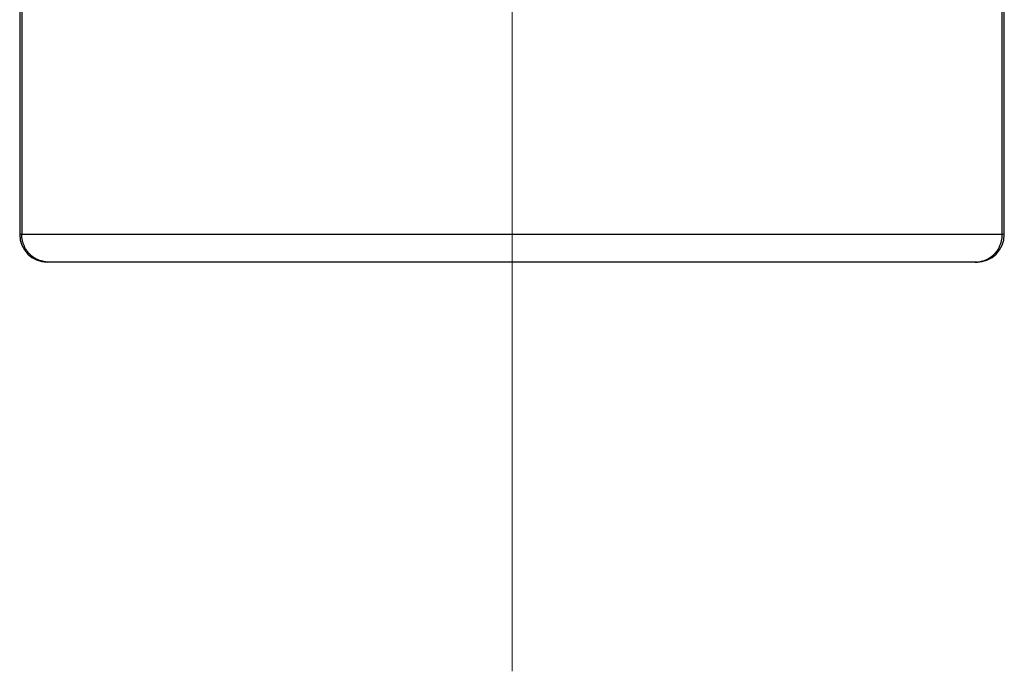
# Model space of a CAD drawing. Header units: millimetres. Extents: x 0 to 1071, y 0 to 742.
# Tile 121 of 130: x 741.65 to 752.35, y 461.6 to 468.69. Entities that reach past the tile are written whole.
import ezdxf

# ---------------------------------------------------------------- set-up
doc = ezdxf.new("R2010")
doc.units = ezdxf.units.MM
doc.header["$LTSCALE"] = 0.454724
doc.linetypes.add('CENTER', pattern=[50.8, 31.75, -6.35, 6.35, -6.35])
doc.layers.add('NoLayerName_001', color=7, linetype='Continuous')

msp = doc.modelspace()

# ---------------------------------------------------------------- linework, layer by layer
at = {"layer": 'NoLayerName_001', "color": 4, "linetype": 'CENTER', "lineweight": 13}
msp.add_line((747, 461.601023), (747, 483.693861), dxfattribs=at)
at = {"layer": 'NoLayerName_001', "color": 60, "linetype": 'Continuous', "lineweight": 25}
for p, q in [((741.65, 476.961437), (741.65, 466.35)), ((741.672471, 476.96626), (741.672472, 466.35)), ((752.327528, 466.35), (752.327528, 476.96626)), ((752.35, 466.35), (752.35, 476.961437)), ((752.35, 466.35), (741.65, 466.35)), ((752.05, 466.05), (741.95, 466.05))]:
    msp.add_line(p, q, dxfattribs=at)
for centre, start, end in [((741.95, 466.35), 180, 270), ((752.05, 466.35), 270, 0)]:
    msp.add_arc(centre, 0.3, start, end, dxfattribs=at)
for points in [[(741.96573, 466.05), (741.960581, 466.050142), (741.950261, 466.05022), (741.934816, 466.051575), (741.919428, 466.053658), (741.904153, 466.056593), (741.889041, 466.060333), (741.874146, 466.064879), (741.85952, 466.070218), (741.845214, 466.076343), (741.831271, 466.083233), (741.817726, 466.090858), (741.804609, 466.099189), (741.791953, 466.108199), (741.77979, 466.11786), (741.768153, 466.128143), (741.757073, 466.139022), (741.746582, 466.150467), (741.736701, 466.162443), (741.727452, 466.174917), (741.718855, 466.187853), (741.710932, 466.201218), (741.703704, 466.214977), (741.697191, 466.229097), (741.691417, 466.243542), (741.686395, 466.258271), (741.682127, 466.273237), (741.678623, 466.288392), (741.67588, 466.303692), (741.673937, 466.319088), (741.672676, 466.334534), (741.672603, 466.344851), (741.672472, 466.35)], [(752.034269, 466.05), (752.039418, 466.050142), (752.049739, 466.05022), (752.065183, 466.051575), (752.080571, 466.053658), (752.095847, 466.056593), (752.110958, 466.060333), (752.125853, 466.064879), (752.14048, 466.070218), (752.154786, 466.076343), (752.168728, 466.083233), (752.182274, 466.090858), (752.195391, 466.099189), (752.208047, 466.108199), (752.22021, 466.11786), (752.231847, 466.128143), (752.242927, 466.139022), (752.253418, 466.150467), (752.263298, 466.162443), (752.272548, 466.174917), (752.281144, 466.187853), (752.289067, 466.201218), (752.296296, 466.214977), (752.302808, 466.229097), (752.308582, 466.243542), (752.313605, 466.258271), (752.317872, 466.273237), (752.321376, 466.288392), (752.32412, 466.303692), (752.326062, 466.319088), (752.327324, 466.334534), (752.327396, 466.344851), (752.327528, 466.35)]]:
    msp.add_open_spline(points, degree=3, knots=[0, 0, 0, 0, 0.0154528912, 0.0309463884, 0.0464724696, 0.0620221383, 0.0775859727, 0.0931546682, 0.1087195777, 0.1242736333, 0.1398168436, 0.1553530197, 0.1708846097, 0.1864129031, 0.2019383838, 0.2174610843, 0.232980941, 0.2484988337, 0.2640173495, 0.279538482, 0.2950635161, 0.3105933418, 0.3261287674, 0.341670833, 0.3572209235, 0.3727774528, 0.3883349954, 0.4038868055, 0.4194253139, 0.4349425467, 0.4504305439, 0.4658817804, 0.4658817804, 0.4658817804, 0.4658817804], dxfattribs=at)

doc.saveas('drawing.dxf')
